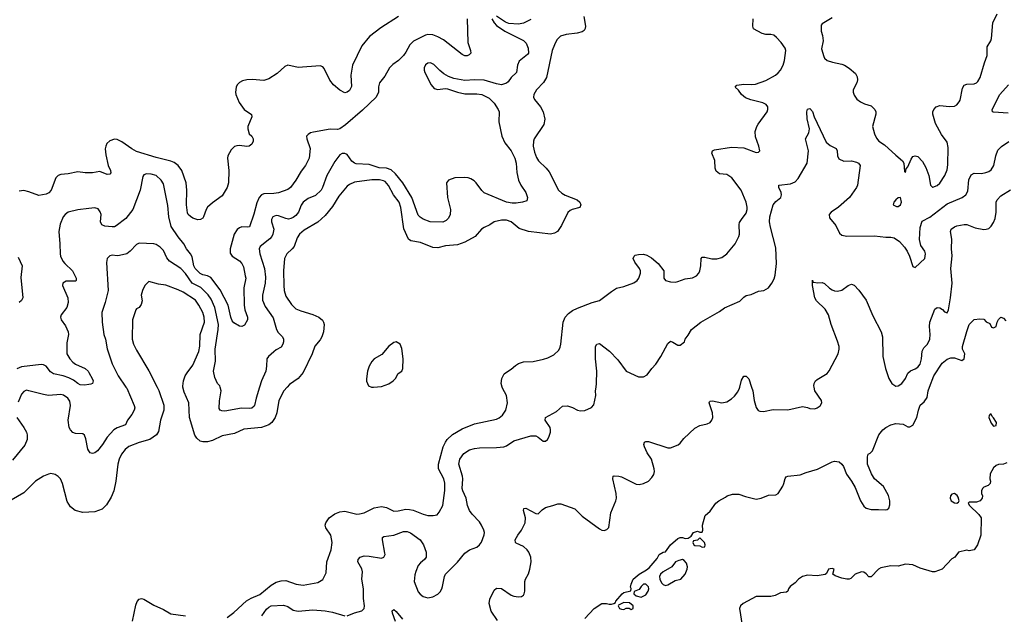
# Model space of a CAD drawing. Header units: inches. Extents: x 1678809 to 1859548, y 384609 to 522868.
# Tile 28 of 256: x 1759435 to 1767477, y 398142 to 403003. Entities that reach past the tile are written whole.
import ezdxf

# ---------------------------------------------------------------- set-up
doc = ezdxf.new("R2010")
doc.units = ezdxf.units.IN
doc.header["$MEASUREMENT"] = 0
for name, color, linetype in [('B7359', 7, 'Continuous'), ('B7369', 7, 'Continuous'), ('B7450', 7, 'Continuous'), ('B7460', 7, 'Continuous')]:
    doc.layers.add(name, color=color, linetype=linetype)

msp = doc.modelspace()

# ---------------------------------------------------------------- linework, layer by layer
at = {"layer": 'B7359', "color": 5}
for points, elevation in [([(1760000, 399477.4), (1759990.8, 399490.8), (1759976.4, 399576.4), (1759965.6, 399605.6), (1759950, 399618.3), (1759890, 399620.3), (1759870, 399628.9), (1759850, 399649.7), (1759840.2, 399670), (1759830.5, 399730), (1759849.2, 399850), (1759843.7, 399883.7), (1759828.5, 399910), (1759793.6, 399933.6), (1759770, 399939.3), (1759670, 399931.9), (1759630, 399938), (1759510, 399969.7), (1759490, 399973.3), (1759481, 399970), (1759470, 399964.5), (1759450, 399942.7), (1759423, 399877)], 260), ([(1759412.9, 399750), (1759470, 399668), (1759490.2, 399630.2), (1759495.3, 399610), (1759495.8, 399570), (1759476.2, 399523.8), (1759377.5, 399402.5)], 260), ([(1760000, 398976.9), (1759950, 398973.3), (1759887.6, 398990), (1759850, 399019.1), (1759822.9, 399062.9), (1759785, 399210), (1759768.2, 399248.2), (1759750, 399268.2), (1759724.4, 399284.4), (1759690, 399292.8), (1759670, 399288.4), (1759630, 399270.9), (1759563.1, 399230), (1759470, 399134.8), (1759365.9, 399074.1)], 280)]:
    msp.add_lwpolyline(points, dxfattribs=dict(at, elevation=elevation))
at = {"layer": 'B7369', "color": 5}
for points, elevation in [([(1760302.2, 400000), (1760309.2, 399990), (1760370.3, 399850), (1760374.3, 399830), (1760369, 399810), (1760350, 399775.1), (1760314.6, 399730), (1760299.1, 399690), (1760230, 399666.8), (1760202.6, 399650), (1760149.5, 399590.5), (1760111.3, 399530), (1760070, 399476.9), (1760050, 399460.5), (1760030, 399457.4), (1760010, 399462.9), (1760000, 399477.4)], 260), ([(1760558.1, 400000), (1760572.3, 399972.3), (1760611, 399851), (1760611.3, 399810), (1760585.2, 399730), (1760570, 399637.2), (1760553.1, 399610), (1760499.1, 399570), (1760410, 399545.8), (1760325.9, 399514.1), (1760296.5, 399490), (1760267.9, 399450), (1760247.2, 399410), (1760236.9, 399370), (1760220.3, 399230), (1760202.6, 399150), (1760181.2, 399098.8), (1760143.6, 399036.4), (1760110, 399002), (1760050, 398980.5), (1760000, 398976.9)], 280), ([(1761618.8, 400000), (1761591.8, 399970), (1761551.7, 399890), (1761534, 399790), (1761520.6, 399750), (1761493.2, 399710), (1761470, 399691.6), (1761410, 399669.2), (1761265.2, 399654.8), (1761190, 399618.7), (1761090, 399600.6), (1761010, 399562.9), (1760970, 399552), (1760931.4, 399551.4), (1760910, 399556.4), (1760880.7, 399580.7), (1760865.4, 399605.4), (1760822.3, 399750), (1760817.2, 399870), (1760777.2, 399957.2), (1760767.7, 400000)], 280), ([(1761395, 400000), (1761366.2, 399910), (1761354, 399850), (1761350, 399842), (1761330, 399827.6), (1761310, 399823.6), (1761247.9, 399827.9), (1761110, 399801.6), (1761084.8, 399804.8), (1761071.9, 399811.9), (1761063.6, 399823.6), (1761065.8, 399885.8), (1761081.3, 399970), (1761072.5, 400000)], 260), ([(1761130, 398114.6), (1761184.6, 398155.4), (1761287.6, 398252.4), (1761326.1, 398273.9), (1761396.4, 398303.6), (1761490, 398380.7), (1761530, 398403.8), (1761570, 398415.4), (1761610, 398417.3), (1761692.9, 398387.1), (1761750, 398380.8), (1761870, 398400.9), (1761910, 398426.4), (1761938.4, 398481.6), (1761944.5, 398570), (1761978.5, 398670), (1761986, 398730), (1761977.4, 398790), (1761936, 398850), (1761929.3, 398870), (1761935.1, 398890), (1761962.4, 398930), (1762010, 398963.6), (1762050, 398978.3), (1762090, 398984.9), (1762190, 398960.9), (1762210, 398962.3), (1762250, 398971.4), (1762330, 399011.3), (1762390, 399022), (1762430, 399014.6), (1762490, 398985.7), (1762527.2, 398987.2), (1762590, 399001.3), (1762619.4, 398999.4), (1762650, 398994), (1762730, 398960.3), (1762770, 398948.7), (1762811.7, 398948.3), (1762844.1, 398955.9), (1762862.5, 398977.5), (1762890, 399031.3), (1762907.3, 399152.7), (1762906.2, 399213.8), (1762900.3, 399250), (1762855.4, 399330), (1762855, 399370), (1762894.8, 399510), (1762912, 399550), (1762926.8, 399570), (1762970, 399611.3), (1763050, 399657.3), (1763150, 399697.6), (1763330, 399736.2), (1763352.6, 399747.4), (1763379.7, 399770), (1763406.4, 399810), (1763420.3, 399870), (1763410.9, 399930), (1763378.3, 399990), (1763375.5, 400000)], 280), ([(1762110, 398128.7), (1762170, 398154), (1762230.9, 398169.1), (1762249.5, 398190), (1762251.3, 398210), (1762243.5, 398270), (1762243.5, 398350), (1762229.6, 398430), (1762234, 398490), (1762230, 398513.2), (1762196.2, 398570), (1762198.4, 398590), (1762217.2, 398610), (1762250, 398621.1), (1762290, 398618.3), (1762390, 398600.4), (1762410, 398607.7), (1762418.9, 398630), (1762418.3, 398641.7), (1762397.4, 398750), (1762399.5, 398770), (1762410, 398778.4), (1762490, 398788.9), (1762570, 398818.9), (1762598.7, 398818.7), (1762628, 398808), (1762706, 398750), (1762733.1, 398710), (1762754.9, 398650), (1762754.3, 398610), (1762741.3, 398590), (1762710, 398563.5), (1762690, 398539.6), (1762670, 398492.3), (1762663.4, 398463.4), (1762658, 398410), (1762690, 398326.8), (1762705.8, 398305.8), (1762730, 398287.7), (1762770, 398275.5), (1762810, 398284), (1762850, 398307.3), (1762870, 398326.8), (1762882, 398350), (1762889.4, 398370), (1762903.7, 398450), (1762912.3, 398470), (1763010, 398568), (1763070, 398640.4), (1763110, 398668.5), (1763168.2, 398691.8), (1763189.4, 398710), (1763207.5, 398732.5), (1763229.6, 398790.4), (1763231.2, 398810), (1763226.6, 398830), (1763208.3, 398870), (1763190, 398896.9), (1763130, 398959.6), (1763108.3, 398990), (1763094, 399030), (1763081, 399090), (1763054.2, 399150), (1763049.8, 399170), (1763055.8, 399250), (1763052.9, 399270), (1763021.1, 399370), (1763031.3, 399410), (1763064.1, 399455.9), (1763110, 399486.5), (1763150, 399496.5), (1763190, 399502.8), (1763330, 399505.3), (1763390, 399511.8), (1763410, 399518.7), (1763470, 399559.6), (1763610, 399601.5), (1763650, 399600.3), (1763670.3, 399590.3), (1763710, 399558), (1763730, 399558), (1763746, 399570), (1763757.6, 399590), (1763771.5, 399630), (1763771.5, 399650), (1763767, 399670), (1763726, 399730), (1763729, 399750), (1763819.7, 399800.3), (1763870, 399842.8), (1763910, 399847.3), (1763950, 399833), (1763990, 399810.7), (1764014.8, 399805.2), (1764052, 399808), (1764106.8, 399833.2), (1764124.5, 399855.5), (1764142, 399930), (1764139.5, 399970), (1764143.4, 400000)], 260), ([(1762307.3, 400000), (1762310, 399998.8), (1762325.9, 400000)], 320), ([(1763338.4, 398090), (1763286.9, 398166.9), (1763269.8, 398230.2), (1763274, 398266), (1763310, 398338), (1763330, 398354.8), (1763370, 398352.4), (1763450, 398299.1), (1763470.5, 398290.5), (1763510, 398284.9), (1763533.3, 398286.7), (1763550, 398298.8), (1763556.2, 398310), (1763560.5, 398330), (1763559.8, 398410), (1763565.6, 398430), (1763590, 398472.4), (1763601.8, 398510), (1763611.4, 398570), (1763608.9, 398610), (1763594.7, 398650), (1763581.1, 398670), (1763550, 398695.6), (1763490, 398724.7), (1763484.2, 398730), (1763482.6, 398750), (1763504.7, 398790), (1763534.7, 398830), (1763562.6, 398890), (1763565.1, 398930), (1763549.1, 398990.9), (1763554, 399006), (1763570, 399010.7), (1763650, 398965.5), (1763670, 398964), (1763702.9, 398997.1), (1763730, 399016), (1763790, 399030.8), (1763830, 399046), (1763854, 399046), (1763970, 399002.8), (1764030, 398943.1), (1764170, 398839.5), (1764190, 398830.4), (1764210, 398828.2), (1764230, 398834), (1764247.5, 398852.5), (1764263.1, 398970), (1764305.4, 399070), (1764308.4, 399090), (1764306.9, 399130), (1764279.3, 399250), (1764282, 399270), (1764290, 399273.4), (1764327.7, 399272.3), (1764350, 399266.4), (1764470, 399205.5), (1764495.9, 399204.1), (1764530, 399210.4), (1764570, 399230.5), (1764599.2, 399260.8), (1764614.3, 399285.7), (1764619.7, 399310), (1764618, 399330), (1764596, 399410), (1764561.5, 399461.5), (1764538.9, 399510), (1764532, 399530), (1764539, 399550), (1764550, 399555.5), (1764570, 399555.8), (1764730, 399502), (1764750, 399503.1), (1764812.5, 399527.5), (1764830, 399540.3), (1764860.6, 399579.4), (1764950, 399664), (1764990, 399685.3), (1765050, 399698), (1765075.1, 399710), (1765089.6, 399730), (1765096.9, 399750), (1765092.6, 399790), (1765067.3, 399870), (1765070, 399878), (1765076, 399884), (1765092.5, 399887.5), (1765170.7, 399870.7), (1765210, 399878), (1765250, 399902.4), (1765274.7, 399925.3), (1765300.3, 399959.7), (1765314.5, 399990), (1765316.8, 400000)], 240), ([(1764050, 398107.3), (1764128, 398190), (1764190, 398231.3), (1764228.9, 398231.1), (1764250, 398224.7), (1764270, 398224.7), (1764289.1, 398230.9), (1764300.4, 398239.6), (1764304, 398250), (1764355.3, 398310), (1764370, 398321), (1764426, 398334), (1764428.4, 398351.6), (1764424.7, 398364.7), (1764429.1, 398389.1), (1764446, 398430), (1764495.3, 398470), (1764555.5, 398504.5), (1764577.5, 398522.5), (1764642.7, 398597.3), (1764659, 398630), (1764690, 398651), (1764710, 398652), (1764749.6, 398710.4), (1764810, 398761), (1764830, 398771), (1764850, 398771), (1764870, 398761), (1764896.4, 398763.6), (1764919, 398781), (1764938, 398810), (1764970, 398821), (1764990, 398812), (1765010, 398814), (1765015.3, 398830), (1765012.3, 398870), (1765032.7, 398950), (1765076.1, 398983.9), (1765121.2, 399050), (1765145.2, 399070), (1765201.2, 399098.8), (1765214, 399110), (1765257.2, 399122.8), (1765310, 399124.9), (1765364.2, 399104.2), (1765450, 399082.4), (1765490, 399090.4), (1765550, 399115.5), (1765610, 399117.3), (1765630, 399130.7), (1765668.2, 399190), (1765677.4, 399210), (1765687, 399253), (1765695.3, 399264.7), (1765708, 399272), (1765810, 399282.3), (1765858.3, 399301.7), (1765951.3, 399328.7), (1766070, 399387.3), (1766090, 399393.2), (1766127.3, 399387.3), (1766150.2, 399370.2), (1766164.9, 399350), (1766187.9, 399287.9), (1766230.2, 399230.2), (1766259.5, 399179.5), (1766301.7, 399070), (1766330, 399026.7), (1766350, 399008.8), (1766390, 398997.4), (1766450, 398999.5), (1766510, 398994.9), (1766520.1, 398999.9), (1766533.7, 399010), (1766543.3, 399036.7), (1766542.6, 399070), (1766531.7, 399111.7), (1766490, 399185.6), (1766416.2, 399250), (1766391.6, 399290), (1766361.2, 399370), (1766359, 399430), (1766364, 399450), (1766380.7, 399459.3), (1766400.8, 399479.2), (1766453.5, 399610), (1766484, 399650), (1766510, 399670.2), (1766550, 399691.1), (1766590, 399701.6), (1766650, 399696.5), (1766690, 399674.9), (1766706.8, 399673.2), (1766730, 399687.7), (1766764, 399750), (1766775.4, 399810), (1766789.8, 399850.2), (1766822, 399878), (1766846.6, 399913.4), (1766855.1, 399970), (1766867, 400000)], 220), ([(1765413.2, 400000), (1765423.7, 399970), (1765434.6, 399890), (1765451.4, 399831.4), (1765467.9, 399807.9), (1765481.2, 399801.2), (1765510, 399799.5), (1765590, 399815), (1765710, 399812.6), (1765830, 399839.5), (1765870, 399832.7), (1765890, 399823.8), (1765930, 399822.4), (1765950, 399828.5), (1765974, 399846), (1765987.6, 399870), (1765984.2, 399890), (1765931, 399970), (1765923.8, 400000)], 240), ([(1767498.8, 399381.2), (1767470, 399368), (1767430, 399366), (1767410, 399358), (1767390, 399338), (1767361, 399290), (1767358, 399250), (1767364.7, 399230), (1767362, 399210), (1767345.4, 399194.6), (1767310, 399181.2), (1767298.8, 399170), (1767290.7, 399150), (1767290.8, 399130), (1767298.8, 399110), (1767296, 399090), (1767281, 399070), (1767250, 399057.2), (1767190, 399058), (1767182, 399050), (1767192, 399030), (1767270, 398958), (1767288.2, 398930), (1767285.3, 398790), (1767259.1, 398710), (1767230, 398668.7), (1767190, 398661.2), (1767170, 398665.2), (1767102, 398650), (1767072, 398610), (1767050, 398594), (1766970.8, 398510), (1766910, 398488), (1766890, 398488.2), (1766790, 398519.7), (1766730, 398545.7), (1766670, 398552.6), (1766610, 398535.1), (1766550, 398538.3), (1766470, 398522.2), (1766448.5, 398510), (1766390, 398449), (1766370, 398449), (1766350, 398474), (1766330, 398486), (1766310, 398489.6), (1766258.8, 398470), (1766224.9, 398435.1), (1766210, 398429.2), (1766190.6, 398429.4), (1766150, 398436.3), (1766097, 398457), (1766078, 398470), (1766088, 398510), (1766070, 398517.2), (1766053.6, 398513.6), (1766042, 398510), (1766025.4, 398474.6), (1766012.8, 398467.2), (1765950, 398455.1), (1765870, 398460.5), (1765828, 398450), (1765796.4, 398430), (1765770, 398399.5), (1765727.3, 398370), (1765715.5, 398350), (1765710.3, 398329.7), (1765697.1, 398322.9), (1765650, 398316.2), (1765604.4, 398295.6), (1765570, 398286), (1765450, 398288.4), (1765344.4, 398230), (1765322.8, 398210), (1765315.3, 398190), (1765336, 398050)], 220), ([(1760355.5, 398084.5), (1760383.6, 398216.4), (1760394.8, 398245.2), (1760410, 398265.3), (1760430, 398270.3), (1760450, 398264.4), (1760530, 398217.8), (1760610, 398182), (1760670, 398145.5), (1760790, 398130.2)], 280), ([(1761412, 398128), (1761450, 398183.6), (1761470, 398201.2), (1761490, 398211), (1761590, 398216.2), (1761625, 398205), (1761670, 398176.5), (1761710, 398166.7), (1761830, 398177.2), (1761930.2, 398170.2), (1761990, 398159.7), (1762090, 398128.8)], 260), ([(1762503.3, 398083.3), (1762480.4, 398150), (1762478, 398170), (1762490, 398182), (1762510, 398164.4), (1762561.4, 398101.4)], 240)]:
    msp.add_lwpolyline(points, dxfattribs=dict(at, elevation=elevation))
at = {"layer": 'B7369', "color": 5, "elevation": 220}
for points in [[(1767370, 399778), (1767362, 399778), (1767352.7, 399767.3), (1767352, 399750), (1767370, 399704.7), (1767390, 399681), (1767410, 399686), (1767414, 399710), (1767390, 399748), (1767378, 399758)], [(1767070, 399129), (1767050, 399124), (1767038.8, 399110), (1767034, 399090), (1767043, 399070), (1767070, 399053.4), (1767090, 399050.8), (1767102, 399058), (1767109.2, 399070), (1767100.2, 399100.2), (1767092.1, 399112.1)], [(1764990, 398766), (1764971.6, 398748.4), (1764938, 398742), (1764934, 398730), (1764942, 398710), (1764950, 398704.7), (1764990, 398702), (1765010, 398692), (1765030, 398694), (1765035.3, 398710), (1765028, 398730)], [(1764848.9, 398588.9), (1764818, 398582), (1764792, 398570), (1764762, 398530), (1764690, 398489), (1764670, 398468.7), (1764662, 398450), (1764663, 398430), (1764678, 398398), (1764690, 398384.9), (1764710, 398378), (1764730, 398383), (1764790, 398417.3), (1764834, 398430), (1764870, 398471), (1764887, 398510), (1764889.5, 398530), (1764880.9, 398560.9), (1764862, 398582)], [(1764550, 398388.7), (1764530, 398388), (1764512, 398370), (1764496, 398344), (1764452.7, 398327.3), (1764452, 398310), (1764470, 398292), (1764510, 398281), (1764550, 398302), (1764568.7, 398330), (1764572.7, 398350), (1764570, 398366)], [(1764370, 398238), (1764324.7, 398215.3), (1764322, 398210), (1764334, 398190), (1764350, 398184.7), (1764370, 398182), (1764390, 398192), (1764412, 398192), (1764430, 398182), (1764446, 398190), (1764446, 398210), (1764416.4, 398236.4)]]:
    msp.add_lwpolyline(points, close=True, dxfattribs=at)
at = {"layer": 'B7450', "color": 5}
for points, elevation in [([(1760000, 401749.6), (1759970.4, 401749.6), (1759910, 401760.4), (1759830, 401742.2), (1759770, 401736), (1759750.2, 401729.7), (1759730.4, 401710), (1759693, 401610), (1759672.8, 401587.2), (1759650, 401575.6), (1759590, 401564.7), (1759510, 401596.3), (1759470, 401606.3), (1759430, 401600.5)], 220), ([(1760000, 401458.3), (1759910, 401448), (1759831.7, 401428.3), (1759807.2, 401410), (1759790.3, 401390), (1759765.3, 401330), (1759756, 401270), (1759763.9, 401170), (1759764.7, 401090), (1759769.1, 401070), (1759787.7, 401030), (1759803.1, 401010), (1759865.7, 400950), (1759897.6, 400890), (1759897.3, 400870), (1759890, 400864.5), (1759814.6, 400865.4), (1759787.3, 400850), (1759785.5, 400830), (1759827.2, 400730), (1759830.3, 400690), (1759820.9, 400650), (1759774, 400590), (1759767, 400570), (1759772.4, 400550), (1759810, 400500.5), (1759830.2, 400450), (1759832.4, 400430), (1759819.7, 400360.3), (1759821.2, 400270), (1759843.2, 400230), (1759870, 400202.8), (1759890, 400187.8), (1759970, 400152), (1759994.4, 400130), (1760000, 400119.7)], 240), ([(1759422, 401062), (1759454.4, 400990), (1759445.4, 400894.6), (1759460.3, 400730), (1759450, 400707.3), (1759430.5, 400690)], 220), ([(1760000, 400021), (1759963.9, 400016.1), (1759930, 400019.1), (1759910, 400028.5), (1759875.8, 400055.8), (1759835.9, 400075.9), (1759790, 400091.7), (1759710, 400106.6), (1759685.3, 400125.3), (1759650, 400169.6), (1759630, 400181.3), (1759610, 400184.7), (1759450, 400163.7), (1759410.8, 400149.2)], 240)]:
    msp.add_lwpolyline(points, dxfattribs=dict(at, elevation=elevation))
at = {"layer": 'B7460', "color": 5}
for points, elevation in [([(1762530, 403028.6), (1762384.6, 402935.4), (1762293.4, 402866.6), (1762228.7, 402790), (1762154.7, 402630), (1762138.6, 402550), (1762144.2, 402455.8), (1762130, 402423.7), (1762110, 402409.3), (1762090, 402406), (1762050, 402428), (1761998.9, 402470), (1761969.2, 402509.2), (1761922.7, 402602.7), (1761910, 402618.4), (1761890, 402625.6), (1761710.7, 402610.7), (1761624.7, 402630), (1761599.7, 402620.3), (1761537.1, 402562.9), (1761470, 402518), (1761430, 402506.6), (1761334.2, 402514.2), (1761290, 402511.1), (1761256.1, 402503.9), (1761230.2, 402489.8), (1761212.4, 402470), (1761202.4, 402450), (1761196.4, 402410), (1761199.3, 402390), (1761226.6, 402326.6), (1761267.3, 402270), (1761327.3, 402227.3), (1761330.6, 402210), (1761299.3, 402130), (1761298.4, 402110), (1761310, 402071), (1761330.7, 402050), (1761342, 402030), (1761342, 402010), (1761330, 401984), (1761310.4, 401969.6), (1761290, 401966), (1761230, 401974.3), (1761207.5, 401972.5), (1761190, 401967.3), (1761162, 401938), (1761134.9, 401890), (1761132.4, 401870), (1761143.1, 401770), (1761141.1, 401670), (1761130.4, 401630), (1761090, 401562), (1761010, 401506.9), (1760970.3, 401470), (1760957.6, 401450), (1760937.3, 401390), (1760930, 401379), (1760912, 401370), (1760890, 401367), (1760850, 401380.9), (1760830, 401392.7), (1760811.4, 401411.4), (1760804.9, 401424.9), (1760796.4, 401490), (1760799.3, 401610), (1760794, 401670), (1760758.3, 401770), (1760728.2, 401810), (1760695.8, 401835.8), (1760670, 401846.2), (1760550, 401875.8), (1760390, 401925), (1760350, 401946.3), (1760270, 402003.4), (1760230, 402022.8), (1760210, 402025.3), (1760170, 402012.1), (1760148.1, 401991.9), (1760137.6, 401970), (1760133.5, 401946.5), (1760139.4, 401899.4), (1760158, 401810), (1760175.8, 401770), (1760179.1, 401750), (1760170, 401739.3), (1760150, 401737.6), (1760090, 401761.3), (1760029.6, 401749.6), (1760000, 401749.6)], 220), ([(1763090.1, 403010), (1763096.4, 402816.4), (1763118.4, 402750), (1763119.1, 402730), (1763105.3, 402714.7), (1763090, 402707.1), (1763070, 402708.6), (1763050, 402718), (1762896.9, 402836.9), (1762850, 402863.8), (1762810, 402878.4), (1762770, 402881.6), (1762750, 402876.2), (1762652.1, 402827.9), (1762621.8, 402798.2), (1762590, 402737), (1762570, 402709.7), (1762530.3, 402670), (1762482.6, 402637.4), (1762454.9, 402610), (1762418.7, 402541.3), (1762373.9, 402486.1), (1762365.5, 402454.5), (1762365.4, 402410), (1762346.1, 402370), (1762236.1, 402263.9), (1762096.8, 402143.2), (1762050, 402111.3), (1762030, 402105.7), (1761970, 402107.6), (1761835.5, 402084.5), (1761810, 402077.2), (1761790, 402064), (1761778.8, 402050), (1761779.1, 402030), (1761806.4, 401950), (1761799.5, 401870), (1761770.3, 401810), (1761734.5, 401765.5), (1761690, 401689.6), (1761648.1, 401631.9), (1761624.1, 401615.9), (1761550, 401588.3), (1761510, 401581.7), (1761430, 401579.7), (1761410, 401569.7), (1761391.7, 401548.3), (1761373.2, 401506.8), (1761348.1, 401411.9), (1761313.1, 401310), (1761293.6, 401306.4), (1761250, 401308.9), (1761230, 401302.4), (1761210, 401287.1), (1761187.5, 401250), (1761152.8, 401130), (1761154.6, 401094.6), (1761170, 401070.3), (1761230, 401030.2), (1761250.2, 401010), (1761262, 400982), (1761278, 400910), (1761281.1, 400890), (1761265.8, 400810), (1761268.7, 400670), (1761274.4, 400630), (1761294.9, 400570), (1761294.9, 400550), (1761270, 400505.2), (1761250, 400496), (1761230, 400498), (1761184.7, 400524.7), (1761170, 400542), (1761158.5, 400570), (1761137.4, 400670), (1761073.7, 400793.7), (1760995.4, 400895.4), (1760970, 400909.2), (1760930, 400917.2), (1760910, 400927.6), (1760867.8, 400970), (1760857.9, 400990), (1760843.6, 401063.6), (1760831.2, 401090), (1760797.1, 401130), (1760776.1, 401170), (1760728.3, 401228.3), (1760672.8, 401312.8), (1760652.5, 401390), (1760645.1, 401485.1), (1760610, 401660.7), (1760590, 401691.1), (1760550, 401729.7), (1760510, 401740.4), (1760470, 401743.5), (1760450, 401735.6), (1760440.4, 401719.6), (1760420.2, 401610), (1760358, 401450), (1760302.4, 401377.6), (1760223.6, 401316.4), (1760210, 401309.7), (1760190.2, 401309.8), (1760130, 401315.3), (1760105.2, 401325.2), (1760095.1, 401350), (1760099.7, 401410), (1760093.1, 401433.1), (1760075.5, 401455.5), (1760050, 401464), (1760000, 401458.3)], 240), ([(1763290.7, 403010), (1763310, 402977.3), (1763330, 402955.5), (1763398.8, 402910), (1763550, 402832), (1763571.7, 402810), (1763587.6, 402770), (1763590.2, 402730), (1763582.8, 402717.2), (1763515.1, 402664.9), (1763500.3, 402630), (1763492, 402570), (1763450.4, 402530), (1763425.5, 402494.5), (1763410, 402483), (1763370, 402471.3), (1763330, 402477.6), (1763230, 402507.3), (1763151.1, 402511.1), (1763070, 402506), (1762981.4, 402521.4), (1762937.1, 402537.1), (1762900.1, 402560.1), (1762866.2, 402586.2), (1762817.8, 402637.8), (1762790, 402651.3), (1762770, 402647.6), (1762750, 402633.6), (1762738.4, 402610), (1762737.6, 402590), (1762744.9, 402570), (1762796.4, 402470), (1762821.4, 402441.4), (1762850, 402432.4), (1762910, 402440.4), (1762930, 402437.1), (1763011, 402410), (1763070, 402396), (1763170, 402396.4), (1763210.5, 402390.5), (1763270, 402360.7), (1763310, 402320.7), (1763344.4, 402270), (1763352, 402250), (1763348.2, 402168.2), (1763374.4, 402050), (1763397.1, 401997.1), (1763448, 401930), (1763479.7, 401870), (1763491.1, 401830), (1763494.6, 401754.6), (1763510.2, 401690.2), (1763527.4, 401650), (1763570.4, 401590), (1763582, 401550), (1763576.8, 401523.2), (1763542, 401510), (1763490, 401502), (1763457.2, 401502.8), (1763410, 401512.2), (1763228.5, 401588.5), (1763210, 401606.6), (1763164.7, 401670), (1763146.6, 401686.6), (1763121, 401701), (1763098, 401710), (1763070, 401713.6), (1762990.3, 401709.7), (1762937.3, 401690), (1762921.3, 401670), (1762930.2, 401550.2), (1762954.3, 401450), (1762950.3, 401410), (1762938.8, 401381.2), (1762919.7, 401360.3), (1762891.3, 401348.7), (1762788.9, 401351.1), (1762731.9, 401371.9), (1762707.2, 401387.2), (1762690, 401405.4), (1762638.8, 401550), (1762563.2, 401670), (1762503.7, 401743.7), (1762470, 401776.4), (1762430.3, 401790.3), (1762370, 401793), (1762290, 401818.2), (1762184.2, 401824.2), (1762168.5, 401830), (1762147.4, 401847.4), (1762110, 401900.5), (1762090, 401909.7), (1762070, 401908.5), (1762050, 401899.1), (1762010, 401844.2), (1761943.2, 401730), (1761908.6, 401631.4), (1761896.9, 401610), (1761850, 401566.8), (1761790, 401539.8), (1761751.4, 401510), (1761734.7, 401485.3), (1761711, 401430), (1761690, 401401.6), (1761670, 401385.6), (1761650, 401376.3), (1761630, 401373.4), (1761610, 401376.3), (1761550, 401398.5), (1761530, 401400.8), (1761502, 401390), (1761491.7, 401370), (1761491.6, 401350), (1761510.2, 401290), (1761504, 401250), (1761495.3, 401230), (1761478.5, 401210), (1761399.6, 401150), (1761391.4, 401130), (1761396.2, 401090), (1761434.2, 400970), (1761441.7, 400898.3), (1761439.3, 400850), (1761417.7, 400750), (1761417.1, 400710), (1761439.5, 400659.5), (1761506, 400566), (1761533.6, 400470), (1761546.8, 400446.8), (1761580.4, 400410), (1761588.7, 400390), (1761588.7, 400370), (1761583.7, 400350), (1761570, 400326.6), (1761530, 400304.7), (1761510, 400288.3), (1761467.4, 400250), (1761454.9, 400230), (1761451.8, 400170), (1761444.3, 400130), (1761410.9, 400050), (1761395, 400000)], 260), ([(1764041.8, 403030), (1764055.5, 402950), (1764054.3, 402930), (1764045.1, 402914.9), (1764030, 402904.7), (1763988.6, 402891.4), (1763898.2, 402881.8), (1763851.2, 402868.8), (1763822.6, 402837.4), (1763802.1, 402797.9), (1763785.6, 402750), (1763737.6, 402530), (1763714, 402490), (1763657.3, 402430), (1763634.3, 402390), (1763632.9, 402370), (1763639.5, 402350), (1763690.3, 402290), (1763711.8, 402250), (1763724.7, 402190), (1763714.9, 402145.1), (1763637.8, 402030), (1763631.1, 402010), (1763629.4, 401969.4), (1763639.6, 401919.6), (1763655, 401875), (1763672.8, 401850), (1763735.6, 401790), (1763758.6, 401758.6), (1763836.1, 401610), (1763863.8, 401583.8), (1763890, 401567.1), (1763988.2, 401530), (1764011.1, 401511.1), (1764019.5, 401490), (1764010, 401466.3), (1763948.6, 401451.4), (1763930, 401442.2), (1763913.1, 401426.9), (1763860.6, 401319.4), (1763827.9, 401272.1), (1763802.6, 401257.4), (1763770, 401250.7), (1763590, 401270.6), (1763516, 401296), (1763450, 401350.8), (1763410, 401363.1), (1763370, 401363.1), (1763311, 401350), (1763274.4, 401325.6), (1763230, 401305.1), (1763208, 401290), (1763154.9, 401230), (1763070, 401182.8), (1763010, 401162.4), (1762913.2, 401153.2), (1762850, 401136.5), (1762810, 401139.4), (1762710, 401182.6), (1762630, 401194.7), (1762609.8, 401209.8), (1762572, 401292), (1762548.2, 401468.2), (1762535.2, 401510), (1762488, 401570), (1762448.6, 401648.6), (1762419.1, 401679.1), (1762406.4, 401686.4), (1762373.7, 401693.7), (1762310, 401694), (1762170, 401673.8), (1762130, 401656.4), (1762110, 401641.3), (1762040.7, 401559.3), (1761990, 401475.1), (1761930, 401401.5), (1761871.3, 401348.7), (1761758.5, 401281.5), (1761720.3, 401250), (1761701.5, 401218.5), (1761675.8, 401150), (1761660.9, 401130), (1761618, 401090), (1761598.3, 401050), (1761591.1, 400950), (1761592, 400830), (1761594.2, 400790), (1761610, 400743.1), (1761655.8, 400675.8), (1761690, 400640.3), (1761730, 400621.5), (1761830, 400592.8), (1761878, 400570), (1761907.5, 400547.5), (1761917.6, 400530), (1761921.3, 400510), (1761917, 400450), (1761903.1, 400410), (1761890, 400384.5), (1761846, 400334), (1761822.8, 400270), (1761750, 400117.6), (1761710.3, 400070), (1761638.3, 400021.7), (1761618.8, 400000)], 280), ([(1763610, 403004.4), (1763550, 402974.2), (1763510, 402967.2), (1763430, 402973), (1763403.8, 402983.8), (1763330, 403031.2)], 260), ([(1763375.5, 400000), (1763367.2, 400030), (1763372.8, 400070), (1763393.1, 400106.9), (1763410, 400122.4), (1763450, 400146), (1763483.6, 400176.4), (1763510, 400191.7), (1763550, 400204.6), (1763630, 400208.8), (1763713.5, 400226.5), (1763750, 400238.4), (1763797, 400263), (1763837.8, 400302.2), (1763850, 400326), (1763856, 400350), (1763874.6, 400530), (1763891.6, 400570), (1763918.5, 400601.5), (1763950, 400625.6), (1763990, 400645.8), (1764110, 400692.2), (1764171.8, 400708.2), (1764270, 400782), (1764310, 400806.8), (1764370, 400822), (1764450, 400850.7), (1764479.3, 400870), (1764493.3, 400890), (1764504.5, 400930), (1764504.5, 400950), (1764497, 400970), (1764460.1, 401020.1), (1764446.6, 401050), (1764453.2, 401070), (1764463, 401077), (1764490, 401084.4), (1764530, 401084.9), (1764556.5, 401076.5), (1764595.3, 401055.3), (1764650.2, 401010.2), (1764697.1, 400950), (1764697.1, 400890), (1764710, 400870.7), (1764750, 400860.3), (1764790, 400858), (1764810, 400861.3), (1764870, 400884.2), (1764930, 400893.7), (1764962.9, 400910), (1764981.6, 400930), (1764991.6, 400950), (1764999.5, 400990), (1765002, 401050), (1765010, 401062), (1765030, 401062.8), (1765087.3, 401047.3), (1765130, 401047.1), (1765170, 401058.8), (1765211, 401089), (1765277.8, 401170), (1765308.6, 401230), (1765315.6, 401250), (1765312.1, 401327.9), (1765315.2, 401344.8), (1765329.7, 401370), (1765370, 401420.7), (1765378, 401450), (1765378, 401470), (1765369.7, 401510), (1765328.7, 401608.7), (1765250.8, 401710.8), (1765210, 401737.4), (1765150, 401742.4), (1765123.3, 401763.3), (1765116.4, 401790), (1765112.1, 401852.1), (1765087.8, 401912.2), (1765092.7, 401930), (1765110, 401938.7), (1765250, 401960.3), (1765350, 401954.9), (1765450, 401918), (1765470, 401918.8), (1765479.3, 401930), (1765473.6, 401970), (1765444.8, 402044.8), (1765442, 402090), (1765455.6, 402130), (1765467.6, 402150), (1765540.5, 402250), (1765546.3, 402270), (1765546, 402290), (1765531.8, 402310), (1765504.1, 402324.1), (1765406.6, 402346.6), (1765364.2, 402364.2), (1765331.1, 402390), (1765305.6, 402425.6), (1765279.3, 402450), (1765292.7, 402467.3), (1765350, 402476.5), (1765410, 402472.1), (1765444.7, 402475.3), (1765530, 402506.2), (1765607.6, 402550), (1765630, 402567.4), (1765650, 402590.4), (1765670, 402630.5), (1765681.5, 402670), (1765693.3, 402750), (1765686.6, 402770), (1765655.8, 402815.8), (1765617.6, 402857.6), (1765595.1, 402875.1), (1765570, 402880.5), (1765530, 402880.5), (1765499, 402890), (1765430, 402929), (1765424, 402950), (1765426, 403010)], 280), ([(1766070, 403018.4), (1765990.7, 402969.3), (1765981, 402959), (1765980.7, 402910), (1765992.4, 402872.4), (1765996.9, 402830), (1765984.7, 402764.7), (1766002, 402702), (1766010, 402687.7), (1766030.3, 402670.3), (1766075.3, 402655.3), (1766150, 402640.2), (1766172.7, 402630), (1766210, 402607.8), (1766263.2, 402563.2), (1766275.2, 402535.2), (1766277.5, 402510), (1766273.1, 402486.9), (1766243.1, 402430), (1766242.6, 402410), (1766250, 402386.8), (1766273.4, 402353.4), (1766304, 402330), (1766335.1, 402315.1), (1766390, 402299.5), (1766418.9, 402270), (1766427.8, 402250), (1766429.1, 402230), (1766400.4, 402130), (1766416.4, 402070), (1766434.3, 402034.3), (1766453.4, 402010), (1766499.4, 401979.4), (1766590, 401894), (1766644.9, 401850), (1766655.5, 401830), (1766662, 401762), (1766670, 401754), (1766677, 401783), (1766690, 401801), (1766716.1, 401863.9), (1766730, 401884), (1766750, 401890.8), (1766770, 401885.5), (1766810, 401842.4), (1766835.8, 401795.8), (1766861.1, 401730), (1766874, 401650), (1766890, 401634), (1766894.8, 401634.8), (1766930, 401647), (1766950, 401666), (1766991.6, 401728.4), (1767010, 401776), (1767016.8, 401816.8), (1767018.9, 401958.9), (1767010, 402002), (1766964.7, 402064.7), (1766914.9, 402154.9), (1766894.2, 402230), (1766893.5, 402250), (1766900.5, 402270), (1766921.6, 402290), (1766950, 402301.2), (1767030, 402292.1), (1767070, 402296.5), (1767090, 402305.8), (1767109.7, 402330), (1767115.5, 402344.5), (1767135.8, 402444.2), (1767150, 402468.2), (1767170, 402474.9), (1767230, 402477.4), (1767250, 402485.7), (1767262.2, 402497.8), (1767279.2, 402530), (1767314.5, 402650), (1767337.2, 402710), (1767337.7, 402782.3), (1767366, 402830), (1767372, 402848), (1767383.5, 402976.5), (1767419.6, 403050)], 280), ([(1767510, 402237.7), (1767390, 402246.3), (1767381.2, 402250), (1767379.5, 402270), (1767442, 402390), (1767510.6, 402469.4)], 260), ([(1764143.4, 400000), (1764147.3, 400030), (1764149.7, 400130), (1764139.2, 400230), (1764137.2, 400330), (1764150, 400351), (1764170, 400354.8), (1764252.9, 400292.9), (1764320.8, 400220.8), (1764390, 400130.6), (1764490, 400082.8), (1764530, 400082), (1764560.4, 400099.6), (1764597, 400150), (1764630, 400185.7), (1764671.7, 400250), (1764730, 400354.8), (1764750, 400374), (1764770, 400366.8), (1764810, 400341), (1764830, 400342.8), (1764864, 400370), (1764870, 400392), (1764896, 400424), (1764921.2, 400470), (1764999.3, 400530), (1765150, 400616.3), (1765191.4, 400648.6), (1765316.9, 400703.1), (1765350, 400734.8), (1765370, 400747.3), (1765410, 400756.3), (1765470, 400784), (1765512.1, 400787.9), (1765550, 400811.3), (1765579, 400850), (1765597, 400883), (1765606.8, 400913.2), (1765617, 401010), (1765610, 401138), (1765566.4, 401306.4), (1765559.3, 401350), (1765563.2, 401390), (1765590, 401490.4), (1765610, 401516), (1765652.6, 401550), (1765656.4, 401570), (1765654, 401590), (1765637, 401630), (1765635.3, 401650), (1765730, 401660.2), (1765770, 401676.9), (1765794.7, 401705.3), (1765868.4, 401830), (1765879.3, 401930), (1765854.3, 402030), (1765881.7, 402078.3), (1765887.2, 402110), (1765868.1, 402191.9), (1765863.7, 402250), (1765870, 402271.3), (1765890, 402276), (1765910, 402251), (1765924.4, 402210), (1766022.5, 402002.5), (1766053.9, 401973.9), (1766104.9, 401950), (1766112.4, 401930), (1766114.4, 401890), (1766126.6, 401866.6), (1766167.4, 401847.4), (1766230, 401848), (1766270, 401839.3), (1766286.8, 401830), (1766299.1, 401810), (1766279.5, 401650), (1766270.2, 401629.8), (1766212.1, 401547.9), (1766123.8, 401470), (1766062, 401430), (1766046.7, 401410), (1766050, 401384), (1766100.9, 401320.9), (1766130, 401258), (1766150, 401241.6), (1766190, 401232.2), (1766416.3, 401236.3), (1766510, 401224.7), (1766550, 401225.3), (1766578.8, 401218.8), (1766621.6, 401190), (1766663.2, 401143.2), (1766684.9, 401110), (1766703.1, 401070), (1766730, 400986), (1766750, 400976), (1766829.3, 401050), (1766833.5, 401090), (1766826.9, 401110), (1766796.4, 401156.4), (1766784.9, 401204.9), (1766790, 401304.7), (1766805.2, 401354.8), (1766870, 401387.9), (1767010, 401497.8), (1767131.8, 401550), (1767163, 401570), (1767178.9, 401601.1), (1767186.5, 401693.5), (1767206.2, 401733.8), (1767230, 401747.8), (1767290, 401746.5), (1767327.2, 401752.8), (1767350, 401761.3), (1767370, 401775.5), (1767391.1, 401810), (1767407.6, 401890), (1767425.1, 401934.9), (1767454.4, 401965.6), (1767513.3, 402006.7)], 260), ([(1765923.8, 400000), (1765921.4, 400010), (1765925.1, 400030), (1765936.3, 400050), (1765950, 400062.6), (1766029.6, 400110), (1766047.3, 400132.7), (1766119.7, 400270), (1766128.5, 400310), (1766127.6, 400330), (1766116.1, 400376.1), (1766064, 400510), (1766042.2, 400590), (1766015.1, 400635.1), (1765943.7, 400703.7), (1765930, 400729), (1765909.6, 400830.4), (1765910, 400874), (1765914, 400854), (1765922, 400858), (1765950.6, 400850.6), (1765990, 400853), (1766010, 400845.5), (1766050, 400807.7), (1766070, 400793.4), (1766090, 400786), (1766115.5, 400784.5), (1766150, 400791), (1766202, 400830), (1766230, 400841), (1766250, 400831.3), (1766290, 400791), (1766350, 400711), (1766402.8, 400582.8), (1766471.8, 400450), (1766482, 400410), (1766484.6, 400250), (1766506.4, 400150), (1766534.9, 400070), (1766559.1, 400030), (1766590, 400008), (1766610, 400008.4), (1766640.5, 400030), (1766669.7, 400070), (1766690, 400113.4), (1766710, 400133.4), (1766750, 400147.7), (1766770, 400162), (1766790, 400187.7), (1766801.5, 400230), (1766806.5, 400293.5), (1766820.7, 400319.3), (1766850, 400350.3), (1766868.2, 400390), (1766872.7, 400430), (1766865.8, 400494.2), (1766868.1, 400530), (1766910, 400636.3), (1766930, 400650.4), (1766950, 400648.2), (1766973.5, 400633.5), (1766990, 400614), (1767010, 400607.7), (1767022, 400630), (1767038.7, 400730), (1767051.4, 400850), (1767040.4, 400970), (1767052.7, 401072.7), (1767045.4, 401130), (1767048.5, 401208.5), (1767036.9, 401270), (1767044.5, 401290), (1767069.4, 401310), (1767090, 401318), (1767150, 401328.9), (1767170, 401327.4), (1767240.2, 401300.2), (1767310, 401287.9), (1767330, 401289.1), (1767350, 401296.9), (1767370, 401315.6), (1767390, 401344.2), (1767401.8, 401378.2), (1767410.5, 401430), (1767409.8, 401510), (1767418.9, 401530), (1767450, 401562), (1767528.9, 401611.1)], 240), ([(1761072.5, 400000), (1761069.7, 400009.7), (1761052, 400030), (1761030, 400077.2), (1761016.8, 400130), (1761034.2, 400210), (1761030.5, 400310), (1761055.9, 400470), (1761057.6, 400510), (1761029.9, 400649.9), (1760998.5, 400718.5), (1760974.2, 400754.2), (1760913.4, 400813.4), (1760845, 400850), (1760790, 400927.6), (1760750, 400969.1), (1760657.4, 401030), (1760637.3, 401057.3), (1760610, 401114.7), (1760583.5, 401143.5), (1760550, 401164.7), (1760529.7, 401169.7), (1760410, 401174.7), (1760390, 401165.6), (1760337.4, 401110), (1760310, 401089.8), (1760250, 401074.2), (1760230, 401072.6), (1760190, 401078.4), (1760170, 401072.3), (1760150.5, 401049.5), (1760143.1, 401016.9), (1760157.2, 400790), (1760134.4, 400690), (1760106.9, 400610), (1760108.7, 400530), (1760122.6, 400430), (1760134.6, 400390), (1760148.8, 400311.2), (1760191.3, 400190), (1760239.6, 400090), (1760302.2, 400000)], 260), ([(1760767.7, 400000), (1760766.3, 400006.3), (1760772.1, 400050), (1760787.4, 400090), (1760802.8, 400117.2), (1760850, 400178.7), (1760897, 400290), (1760906.7, 400333.3), (1760907.8, 400430), (1760943.7, 400530), (1760942.7, 400570), (1760931.3, 400610), (1760899.4, 400670), (1760869.9, 400709.9), (1760770, 400775), (1760730, 400795.3), (1760630, 400832.4), (1760570, 400839.7), (1760490, 400861.2), (1760456, 400830), (1760437.3, 400790), (1760427.3, 400750), (1760434.8, 400705.2), (1760426.4, 400673.6), (1760412, 400650), (1760390, 400639), (1760384, 400630), (1760356.4, 400550), (1760353.8, 400390), (1760365.5, 400350), (1760390, 400300.5), (1760490, 400133.4), (1760558.1, 400000)], 280), ([(1766867, 400000), (1766902.9, 400090), (1766970, 400195.8), (1767010, 400228.2), (1767041.7, 400238.3), (1767070, 400237.6), (1767130, 400216.3), (1767149.5, 400230.5), (1767153.6, 400270), (1767134.5, 400310), (1767136.2, 400330), (1767170, 400454.8), (1767190, 400510.7), (1767230, 400550.6), (1767278, 400558), (1767310, 400554), (1767330, 400532), (1767358.8, 400518.8), (1767374, 400490), (1767390, 400484.7), (1767410, 400494), (1767418, 400530), (1767430, 400552), (1767450, 400572), (1767470, 400562), (1767490, 400542)], 220), ([(1762325.9, 400000), (1762390, 400004.9), (1762450, 400026.4), (1762486.6, 400050), (1762504.5, 400070), (1762526, 400110), (1762556, 400130), (1762564.5, 400150), (1762567.8, 400230), (1762555.9, 400315.9), (1762544, 400350), (1762510, 400369.2), (1762490, 400362.7), (1762450, 400334.5), (1762393, 400267), (1762330.8, 400230), (1762310, 400209), (1762288.4, 400170), (1762276.4, 400130), (1762267.9, 400067.9), (1762268, 400048), (1762284.7, 400010), (1762307.3, 400000)], 320), ([(1760000, 400119.7), (1760030, 400064.7), (1760034.9, 400050), (1760030.5, 400029.5), (1760016.7, 400023.3), (1760000, 400021)], 240), ([(1765316.8, 400000), (1765330, 400056), (1765350, 400087.3), (1765370, 400087.3), (1765390, 400066.8), (1765413.2, 400000)], 240)]:
    msp.add_lwpolyline(points, dxfattribs=dict(at, elevation=elevation))
at = {"layer": 'B7460', "color": 5, "elevation": 280}
msp.add_lwpolyline([(1766630, 401548.7), (1766610, 401546), (1766590, 401529.2), (1766576.3, 401510), (1766570.8, 401490), (1766595.9, 401475.9), (1766610, 401475.5), (1766630, 401488), (1766636.3, 401510)], close=True, dxfattribs=at)

doc.saveas('drawing.dxf')
